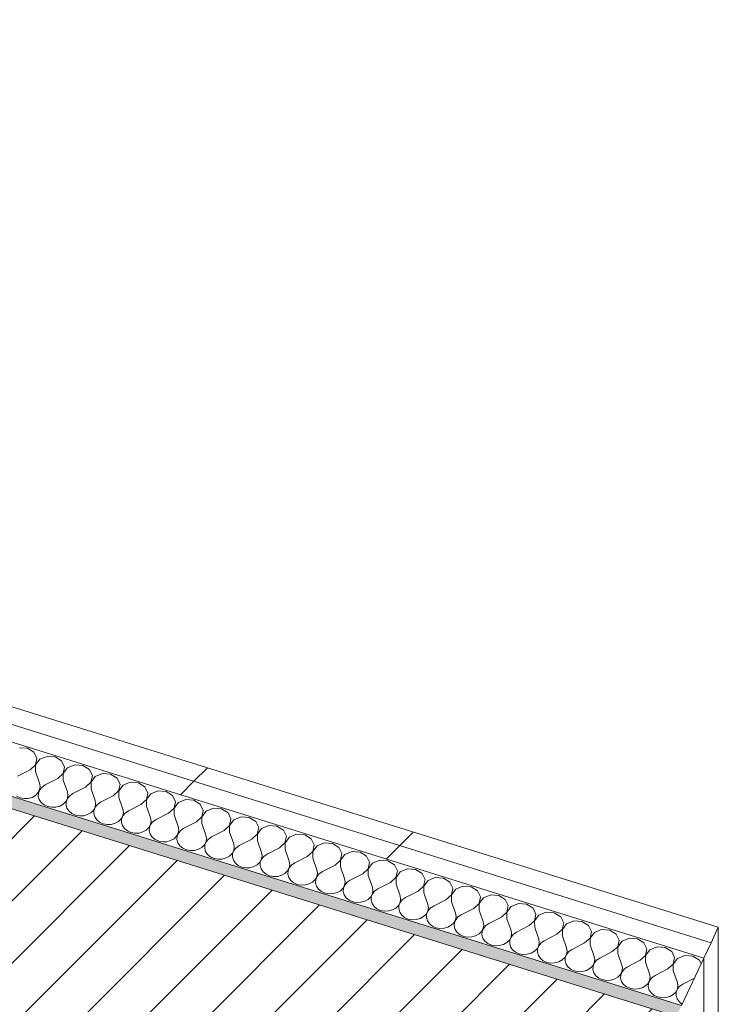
# Model space of a CAD drawing. Header units: millimetres. Extents: x -21126 to 28102, y -1237 to 9397.
# Tile 79 of 226: x -9607 to -9131, y 2494 to 3164. Entities that reach past the tile are written whole.
import ezdxf

# ---------------------------------------------------------------- set-up
doc = ezdxf.new("R2010")
doc.units = ezdxf.units.MM
doc.header["$MEASUREMENT"] = 0
doc.linetypes.add('Wipeout_Contour', pattern=[1000, 0, -1000])
doc.layers.add('12_FAÇ_Façana', color=7, linetype='Continuous')
doc.layers.add('Nuevo_08_E_Envans secs', color=7, linetype='Continuous')
for name, color, linetype, lineweight, true_color in [('12_FAÇ_Façana_Pluma_Nº__176', 7, 'Continuous', 15, 0x93a0c6), ('Nuevo_08_E_Envans secs_Pluma_Nº__102', 7, 'Continuous', 5, 0xcccccc), ('Nuevo_08_E_Envans secs_Pluma_Nº__177', 7, 'Continuous', 15, 0xf7e046)]:
    doc.layers.add(name, color=color, linetype=linetype, lineweight=lineweight, true_color=true_color)
for name, color, linetype, lineweight in [('12_FAÇ_Façana_Pluma_Nº__2', 8, 'Continuous', 5), ('12_FAÇ_Façana_Pluma_Nº__7', 7, 'Continuous', 5), ('Nuevo_08_E_Envans secs_Pluma_Nº__1', 7, 'Continuous', 5), ('Nuevo_08_E_Envans secs_Pluma_Nº__47', 7, 'Continuous', 20)]:
    doc.layers.add(name, color=color, linetype=linetype, lineweight=lineweight)
pattern_1 = [(45, (0, 0), (-183.848, 183.848), [195, -65]), (45, (7e-14, 183.85), (-183.848, 183.848), [195, -65])]

# ---------------------------------------------------------------- blocks, each defined once
blk = doc.blocks.new('Elem Sección_24_1')
at = {"layer": '12_FAÇ_Façana_Pluma_Nº__176', "linetype": 'Continuous', "lineweight": 0, "true_color": 0x495063}
blk.add_hatch(color=251, dxfattribs=at).paths.add_polyline_path([(-9159.89, 2485.53), (-9156.47, 2492.81), (-11227.58, 3139.62), (-11227.2, 3140.43), (-11322.33, 3170.14), (-11322.71, 3169.33), (-11334.6, 3173.05), (-11334.22, 3173.86), (-13272.69, 3779.25), (-13276.49, 3771.16)])
at = {"layer": '12_FAÇ_Façana_Pluma_Nº__2', "linetype": 'Continuous', "lineweight": 5}
h = blk.add_hatch(dxfattribs=at)
h.set_pattern_fill('Ceramic_0001', color=8, style=0, pattern_type=2)
h.set_pattern_definition([(45, (0, 0), (-21.213203, 21.213203), [])])
h.paths.add_polyline_path([(-9241.5, 2311.69), (-9159.89, 2485.53), (-13276.49, 3771.16), (-13358.1, 3597.33), (-13309.43, 3582.13), (-13231.61, 3747.88), (-12835.21, 3624.08), (-12913.03, 3458.33), (-12862.54, 3442.56), (-12784.72, 3608.31), (-12388.32, 3484.51), (-12466.14, 3318.76)])
at = {"layer": '12_FAÇ_Façana_Pluma_Nº__7', "color": 7, "linetype": 'Continuous', "lineweight": 5}
for p, q in [((-13276.49, 3771.16), (-9159.89, 2485.53)), ((-11227.58, 3139.62), (-9156.47, 2492.81))]:
    blk.add_line(p, q, dxfattribs=at)
blk = doc.blocks.new('*X127')
at = {"layer": 'Nuevo_08_E_Envans secs_Pluma_Nº__102', "color": 254, "linetype": 'Continuous', "lineweight": 5, "true_color": 0xcccccc}
for p, q in [((-9601.74, 2668.07), (-9607.25, 2668.47)), ((-9597.32, 2665.37), (-9601.74, 2668.07)), ((-9595.3, 2661.17), (-9597.32, 2665.37)), ((-9588.37, 2662.57), (-9593.31, 2660.55)), ((-9582.87, 2662.17), (-9588.37, 2662.57)), ((-9578.45, 2659.47), (-9582.87, 2662.17)), ((-9599.98, 2653.39), (-9596.28, 2656.74)), ((-9596.28, 2656.74), (-9595.3, 2661.17)), ((-9593.31, 2660.55), (-9596.21, 2656.72)), ((-9596.21, 2656.72), (-9596.2, 2652.21)), ((-9576.43, 2655.28), (-9578.45, 2659.47)), ((-9577.41, 2650.84), (-9576.43, 2655.28)), ((-9569.49, 2656.68), (-9574.43, 2654.66)), ((-9563.99, 2656.28), (-9569.49, 2656.68)), ((-9559.57, 2653.58), (-9563.99, 2656.28)), ((-9599.98, 2653.39), (-9608.53, 2649)), ((-9596.2, 2652.21), (-9593.43, 2644.28)), ((-9581.1, 2647.49), (-9577.41, 2650.84)), ((-9574.43, 2654.66), (-9577.33, 2650.82)), ((-9577.33, 2650.82), (-9577.33, 2646.31)), ((-9557.55, 2649.38), (-9559.57, 2653.58)), ((-9558.53, 2644.95), (-9557.55, 2649.38)), ((-9555.56, 2648.76), (-9558.46, 2644.93)), ((-9550.62, 2650.78), (-9555.56, 2648.76)), ((-9545.12, 2650.38), (-9550.62, 2650.78)), ((-9540.69, 2647.68), (-9545.12, 2650.38)), ((-9593.05, 2642.03), (-9593.43, 2644.28)), ((-9593.43, 2639.77), (-9593.05, 2642.03)), ((-9591.79, 2641.64), (-9593.35, 2639.75)), ((-9589.66, 2643.1), (-9591.79, 2641.64)), ((-9581.1, 2647.49), (-9589.66, 2643.1)), ((-9577.33, 2646.31), (-9574.56, 2638.39)), ((-9562.23, 2641.6), (-9570.78, 2637.21)), ((-9562.23, 2641.6), (-9558.53, 2644.95)), ((-9558.46, 2644.93), (-9558.45, 2640.42)), ((-9538.67, 2643.49), (-9540.69, 2647.68)), ((-9539.66, 2639.05), (-9538.67, 2643.49)), ((-9536.68, 2642.87), (-9539.58, 2639.03)), ((-9531.74, 2644.89), (-9536.68, 2642.87)), ((-9526.24, 2644.49), (-9531.74, 2644.89)), ((-9521.82, 2641.79), (-9526.24, 2644.49)), ((-9519.8, 2637.59), (-9521.82, 2641.79)), ((-9609.21, 2635.42), (-9606.77, 2634.32)), ((-9598.62, 2634.65), (-9596.33, 2635.94)), ((-9596.33, 2635.94), (-9594.55, 2637.69)), ((-9594.55, 2637.69), (-9593.43, 2639.77)), ((-9594.22, 2637.59), (-9594.33, 2635.32)), ((-9594.33, 2635.32), (-9593.68, 2633.1)), ((-9593.35, 2639.75), (-9594.22, 2637.59)), ((-9574.17, 2636.13), (-9574.56, 2638.39)), ((-9574.55, 2633.88), (-9574.17, 2636.13)), ((-9572.91, 2635.74), (-9574.48, 2633.86)), ((-9570.78, 2637.21), (-9572.91, 2635.74)), ((-9558.45, 2640.42), (-9555.68, 2632.49)), ((-9543.35, 2635.7), (-9551.91, 2631.31)), ((-9543.35, 2635.7), (-9539.66, 2639.05)), ((-9539.58, 2639.03), (-9539.57, 2634.52)), ((-9520.78, 2633.16), (-9519.8, 2637.59)), ((-9517.8, 2636.97), (-9520.7, 2633.13)), ((-9512.87, 2638.99), (-9517.8, 2636.97)), ((-9507.36, 2638.59), (-9512.87, 2638.99)), ((-9502.94, 2635.89), (-9507.36, 2638.59)), ((-9500.92, 2631.7), (-9502.94, 2635.89)), ((-9606.77, 2634.32), (-9604.05, 2633.81)), ((-9604.05, 2633.81), (-9601.27, 2633.92)), ((-9601.27, 2633.92), (-9598.62, 2634.65)), ((-9593.68, 2633.1), (-9592.31, 2631.12)), ((-9592.31, 2631.12), (-9590.33, 2629.52)), ((-9590.33, 2629.52), (-9587.89, 2628.42)), ((-9587.89, 2628.42), (-9585.17, 2627.91)), ((-9585.17, 2627.91), (-9582.39, 2628.02)), ((-9582.39, 2628.02), (-9579.75, 2628.75)), ((-9579.75, 2628.75), (-9577.45, 2630.04)), ((-9577.45, 2630.04), (-9575.67, 2631.8)), ((-9575.67, 2631.8), (-9574.55, 2633.88)), ((-9575.35, 2631.69), (-9575.46, 2629.42)), ((-9575.46, 2629.42), (-9574.81, 2627.21)), ((-9574.48, 2633.86), (-9575.35, 2631.69)), ((-9555.29, 2630.24), (-9555.68, 2632.49)), ((-9555.68, 2627.98), (-9555.29, 2630.24)), ((-9554.04, 2629.85), (-9555.6, 2627.96)), ((-9551.91, 2631.31), (-9554.04, 2629.85)), ((-9539.57, 2634.52), (-9536.8, 2626.6)), ((-9524.47, 2629.81), (-9533.03, 2625.42)), ((-9524.47, 2629.81), (-9520.78, 2633.16)), ((-9520.7, 2633.13), (-9520.7, 2628.63)), ((-9520.7, 2628.63), (-9517.93, 2620.7)), ((-9501.9, 2627.26), (-9500.92, 2631.7)), ((-9498.93, 2631.08), (-9501.83, 2627.24)), ((-9493.99, 2633.1), (-9498.93, 2631.08)), ((-9488.49, 2632.7), (-9493.99, 2633.1)), ((-9484.07, 2630), (-9488.49, 2632.7)), ((-9482.04, 2625.8), (-9484.07, 2630)), ((-9574.81, 2627.21), (-9573.44, 2625.23)), ((-9573.44, 2625.23), (-9571.46, 2623.63)), ((-9571.46, 2623.63), (-9569.02, 2622.53)), ((-9569.02, 2622.53), (-9566.3, 2622.02)), ((-9566.3, 2622.02), (-9563.51, 2622.13)), ((-9563.51, 2622.13), (-9560.87, 2622.86)), ((-9560.87, 2622.86), (-9558.57, 2624.15)), ((-9558.57, 2624.15), (-9556.8, 2625.9)), ((-9556.8, 2625.9), (-9555.68, 2627.98)), ((-9556.47, 2625.8), (-9556.58, 2623.53)), ((-9556.58, 2623.53), (-9555.93, 2621.31)), ((-9555.6, 2627.96), (-9556.47, 2625.8)), ((-9555.93, 2621.31), (-9554.56, 2619.33)), ((-9537.92, 2620.01), (-9536.8, 2622.09)), ((-9536.72, 2622.06), (-9537.59, 2619.9)), ((-9536.42, 2624.34), (-9536.8, 2626.6)), ((-9536.8, 2622.09), (-9536.42, 2624.34)), ((-9535.16, 2623.95), (-9536.72, 2622.06)), ((-9533.03, 2625.42), (-9535.16, 2623.95)), ((-9505.6, 2623.91), (-9514.15, 2619.52)), ((-9505.6, 2623.91), (-9501.9, 2627.26)), ((-9501.83, 2627.24), (-9501.82, 2622.73)), ((-9501.82, 2622.73), (-9499.05, 2614.8)), ((-9486.72, 2618.02), (-9483.03, 2621.37)), ((-9483.03, 2621.37), (-9482.04, 2625.8)), ((-9480.05, 2625.18), (-9482.95, 2621.34)), ((-9482.95, 2621.34), (-9482.95, 2616.84)), ((-9475.11, 2627.2), (-9480.05, 2625.18)), ((-9469.61, 2626.8), (-9475.11, 2627.2)), ((-9465.19, 2624.1), (-9469.61, 2626.8)), ((-9463.17, 2619.91), (-9465.19, 2624.1)), ((-9456.24, 2621.31), (-9461.18, 2619.29)), ((-9450.74, 2620.91), (-9456.24, 2621.31)), ((-9554.56, 2619.33), (-9552.58, 2617.73)), ((-9552.58, 2617.73), (-9550.14, 2616.63)), ((-9550.14, 2616.63), (-9547.42, 2616.12)), ((-9547.42, 2616.12), (-9544.64, 2616.23)), ((-9544.64, 2616.23), (-9542, 2616.96)), ((-9542, 2616.96), (-9539.7, 2618.25)), ((-9539.7, 2618.25), (-9537.92, 2620.01)), ((-9537.59, 2619.9), (-9537.71, 2617.63)), ((-9537.71, 2617.63), (-9537.05, 2615.42)), ((-9537.05, 2615.42), (-9535.68, 2613.44)), ((-9519.05, 2614.11), (-9517.92, 2616.19)), ((-9517.85, 2616.17), (-9518.72, 2614.01)), ((-9517.54, 2618.45), (-9517.93, 2620.7)), ((-9517.92, 2616.19), (-9517.54, 2618.45)), ((-9516.29, 2618.06), (-9517.85, 2616.17)), ((-9514.15, 2619.52), (-9516.29, 2618.06)), ((-9498.66, 2612.55), (-9499.05, 2614.8)), ((-9486.72, 2618.02), (-9495.28, 2613.63)), ((-9482.95, 2616.84), (-9480.18, 2608.91)), ((-9467.85, 2612.12), (-9464.15, 2615.47)), ((-9464.15, 2615.47), (-9463.17, 2619.91)), ((-9461.18, 2619.29), (-9464.08, 2615.45)), ((-9464.08, 2615.45), (-9464.07, 2610.94)), ((-9446.31, 2618.21), (-9450.74, 2620.91)), ((-9444.29, 2614.01), (-9446.31, 2618.21)), ((-9437.36, 2615.41), (-9442.3, 2613.39)), ((-9431.86, 2615.01), (-9437.36, 2615.41)), ((-9427.44, 2612.31), (-9431.86, 2615.01)), ((-9535.68, 2613.44), (-9533.7, 2611.84)), ((-9533.7, 2611.84), (-9531.26, 2610.74)), ((-9531.26, 2610.74), (-9528.55, 2610.23)), ((-9528.55, 2610.23), (-9525.76, 2610.34)), ((-9525.76, 2610.34), (-9523.12, 2611.07)), ((-9523.12, 2611.07), (-9520.82, 2612.36)), ((-9520.82, 2612.36), (-9519.05, 2614.11)), ((-9518.72, 2614.01), (-9518.83, 2611.74)), ((-9518.83, 2611.74), (-9518.18, 2609.52)), ((-9518.18, 2609.52), (-9516.81, 2607.54)), ((-9501.95, 2606.46), (-9500.17, 2608.22)), ((-9500.17, 2608.22), (-9499.05, 2610.3)), ((-9499.84, 2608.11), (-9499.95, 2605.84)), ((-9498.97, 2610.27), (-9499.84, 2608.11)), ((-9499.05, 2610.3), (-9498.66, 2612.55)), ((-9497.41, 2612.16), (-9498.97, 2610.27)), ((-9495.28, 2613.63), (-9497.41, 2612.16)), ((-9479.79, 2606.66), (-9480.18, 2608.91)), ((-9467.85, 2612.12), (-9476.4, 2607.73)), ((-9464.07, 2610.94), (-9461.3, 2603.01)), ((-9448.97, 2606.23), (-9445.28, 2609.58)), ((-9445.28, 2609.58), (-9444.29, 2614.01)), ((-9442.3, 2613.39), (-9445.2, 2609.55)), ((-9445.2, 2609.55), (-9445.19, 2605.05)), ((-9425.42, 2608.12), (-9427.44, 2612.31)), ((-9426.4, 2603.68), (-9425.42, 2608.12)), ((-9418.49, 2609.52), (-9423.42, 2607.5)), ((-9412.98, 2609.12), (-9418.49, 2609.52)), ((-9408.56, 2606.42), (-9412.98, 2609.12)), ((-9516.81, 2607.54), (-9514.83, 2605.94)), ((-9514.83, 2605.94), (-9512.39, 2604.84)), ((-9512.39, 2604.84), (-9509.67, 2604.33)), ((-9509.67, 2604.33), (-9506.88, 2604.44)), ((-9506.88, 2604.44), (-9504.24, 2605.17)), ((-9504.24, 2605.17), (-9501.95, 2606.46)), ((-9499.95, 2605.84), (-9499.3, 2603.63)), ((-9499.3, 2603.63), (-9497.93, 2601.65)), ((-9497.93, 2601.65), (-9495.95, 2600.05)), ((-9483.07, 2600.57), (-9481.29, 2602.32)), ((-9481.29, 2602.32), (-9480.17, 2604.4)), ((-9480.96, 2602.22), (-9481.08, 2599.95)), ((-9480.09, 2604.38), (-9480.96, 2602.22)), ((-9480.17, 2604.4), (-9479.79, 2606.66)), ((-9478.53, 2606.26), (-9480.09, 2604.38)), ((-9476.4, 2607.73), (-9478.53, 2606.26)), ((-9460.91, 2600.76), (-9461.3, 2603.01)), ((-9457.52, 2601.84), (-9459.66, 2600.37)), ((-9448.97, 2606.23), (-9457.52, 2601.84)), ((-9445.19, 2605.05), (-9442.42, 2597.12)), ((-9430.09, 2600.33), (-9426.4, 2603.68)), ((-9423.42, 2607.5), (-9426.32, 2603.66)), ((-9426.32, 2603.66), (-9426.32, 2599.15)), ((-9406.54, 2602.22), (-9408.56, 2606.42)), ((-9407.52, 2597.79), (-9406.54, 2602.22)), ((-9404.55, 2601.6), (-9407.45, 2597.76)), ((-9399.61, 2603.62), (-9404.55, 2601.6)), ((-9394.11, 2603.22), (-9399.61, 2603.62)), ((-9389.69, 2600.52), (-9394.11, 2603.22)), ((-9495.95, 2600.05), (-9493.51, 2598.95)), ((-9493.51, 2598.95), (-9490.79, 2598.43)), ((-9490.79, 2598.43), (-9488.01, 2598.55)), ((-9488.01, 2598.55), (-9485.37, 2599.28)), ((-9485.37, 2599.28), (-9483.07, 2600.57)), ((-9481.08, 2599.95), (-9480.43, 2597.73)), ((-9480.43, 2597.73), (-9479.06, 2595.75)), ((-9479.06, 2595.75), (-9477.08, 2594.15)), ((-9466.49, 2593.38), (-9464.19, 2594.67)), ((-9464.19, 2594.67), (-9462.42, 2596.43)), ((-9462.42, 2596.43), (-9461.29, 2598.51)), ((-9462.09, 2596.32), (-9462.2, 2594.05)), ((-9461.22, 2598.48), (-9462.09, 2596.32)), ((-9461.29, 2598.51), (-9460.91, 2600.76)), ((-9459.66, 2600.37), (-9461.22, 2598.48)), ((-9442.04, 2594.87), (-9442.42, 2597.12)), ((-9442.42, 2592.61), (-9442.04, 2594.87)), ((-9438.65, 2595.94), (-9440.78, 2594.47)), ((-9430.09, 2600.33), (-9438.65, 2595.94)), ((-9426.32, 2599.15), (-9423.55, 2591.22)), ((-9411.22, 2594.44), (-9407.52, 2597.79)), ((-9407.45, 2597.76), (-9407.44, 2593.26)), ((-9387.66, 2596.33), (-9389.69, 2600.52)), ((-9388.65, 2591.89), (-9387.66, 2596.33)), ((-9385.67, 2595.71), (-9388.57, 2591.87)), ((-9380.73, 2597.73), (-9385.67, 2595.71)), ((-9375.23, 2597.33), (-9380.73, 2597.73)), ((-9370.81, 2594.63), (-9375.23, 2597.33)), ((-9368.79, 2590.43), (-9370.81, 2594.63)), ((-9477.08, 2594.15), (-9474.63, 2593.05)), ((-9474.63, 2593.05), (-9471.92, 2592.54)), ((-9471.92, 2592.54), (-9469.13, 2592.65)), ((-9469.13, 2592.65), (-9466.49, 2593.38)), ((-9462.2, 2594.05), (-9461.55, 2591.84)), ((-9461.55, 2591.84), (-9460.18, 2589.86)), ((-9460.18, 2589.86), (-9458.2, 2588.26)), ((-9458.2, 2588.26), (-9455.76, 2587.16)), ((-9447.62, 2587.49), (-9445.32, 2588.78)), ((-9445.32, 2588.78), (-9443.54, 2590.53)), ((-9443.54, 2590.53), (-9442.42, 2592.61)), ((-9443.21, 2590.43), (-9443.33, 2588.15)), ((-9443.33, 2588.15), (-9442.67, 2585.94)), ((-9442.34, 2592.59), (-9443.21, 2590.43)), ((-9440.78, 2594.47), (-9442.34, 2592.59)), ((-9423.16, 2588.97), (-9423.55, 2591.22)), ((-9423.54, 2586.72), (-9423.16, 2588.97)), ((-9421.91, 2588.58), (-9423.47, 2586.69)), ((-9419.77, 2590.05), (-9421.91, 2588.58)), ((-9411.22, 2594.44), (-9419.77, 2590.05)), ((-9407.44, 2593.26), (-9404.67, 2585.33)), ((-9392.34, 2588.54), (-9400.9, 2584.15)), ((-9392.34, 2588.54), (-9388.65, 2591.89)), ((-9388.57, 2591.87), (-9388.57, 2587.36)), ((-9369.77, 2586), (-9368.79, 2590.43)), ((-9366.8, 2589.81), (-9369.69, 2585.97)), ((-9361.86, 2591.83), (-9366.8, 2589.81)), ((-9356.35, 2591.43), (-9361.86, 2591.83)), ((-9351.93, 2588.73), (-9356.35, 2591.43)), ((-9349.91, 2584.54), (-9351.93, 2588.73)), ((-9455.76, 2587.16), (-9453.04, 2586.64)), ((-9453.04, 2586.64), (-9450.26, 2586.76)), ((-9450.26, 2586.76), (-9447.62, 2587.49)), ((-9442.67, 2585.94), (-9441.3, 2583.96)), ((-9441.3, 2583.96), (-9439.32, 2582.36)), ((-9439.32, 2582.36), (-9436.88, 2581.26)), ((-9436.88, 2581.26), (-9434.17, 2580.75)), ((-9431.38, 2580.86), (-9428.74, 2581.59)), ((-9428.74, 2581.59), (-9426.44, 2582.88)), ((-9426.44, 2582.88), (-9424.66, 2584.64)), ((-9424.66, 2584.64), (-9423.54, 2586.72)), ((-9424.34, 2584.53), (-9424.45, 2582.26)), ((-9424.45, 2582.26), (-9423.8, 2580.05)), ((-9423.47, 2586.69), (-9424.34, 2584.53)), ((-9404.28, 2583.08), (-9404.67, 2585.33)), ((-9404.67, 2580.82), (-9404.28, 2583.08)), ((-9403.03, 2582.68), (-9404.59, 2580.8)), ((-9400.9, 2584.15), (-9403.03, 2582.68)), ((-9388.57, 2587.36), (-9385.8, 2579.43)), ((-9373.46, 2582.65), (-9382.02, 2578.26)), ((-9373.46, 2582.65), (-9369.77, 2586)), ((-9369.69, 2585.97), (-9369.69, 2581.47)), ((-9369.69, 2581.47), (-9366.92, 2573.54)), ((-9350.89, 2580.1), (-9349.91, 2584.54)), ((-9347.92, 2583.91), (-9350.82, 2580.08)), ((-9342.98, 2585.93), (-9347.92, 2583.91)), ((-9337.48, 2585.54), (-9342.98, 2585.93)), ((-9333.06, 2582.84), (-9337.48, 2585.54)), ((-9331.04, 2578.64), (-9333.06, 2582.84)), ((-9434.17, 2580.75), (-9431.38, 2580.86)), ((-9423.8, 2580.05), (-9422.43, 2578.07)), ((-9422.43, 2578.07), (-9420.45, 2576.47)), ((-9420.45, 2576.47), (-9418.01, 2575.37)), ((-9418.01, 2575.37), (-9415.29, 2574.85)), ((-9415.29, 2574.85), (-9412.5, 2574.97)), ((-9412.5, 2574.97), (-9409.86, 2575.7)), ((-9409.86, 2575.7), (-9407.57, 2576.99)), ((-9407.57, 2576.99), (-9405.79, 2578.74)), ((-9405.79, 2578.74), (-9404.67, 2580.82)), ((-9405.46, 2578.64), (-9405.57, 2576.36)), ((-9405.57, 2576.36), (-9404.92, 2574.15)), ((-9404.59, 2580.8), (-9405.46, 2578.64)), ((-9386.91, 2572.85), (-9385.79, 2574.93)), ((-9385.71, 2574.9), (-9386.58, 2572.74)), ((-9385.41, 2577.18), (-9385.8, 2579.43)), ((-9385.79, 2574.93), (-9385.41, 2577.18)), ((-9384.15, 2576.79), (-9385.71, 2574.9)), ((-9382.02, 2578.26), (-9384.15, 2576.79)), ((-9354.59, 2576.75), (-9363.14, 2572.36)), ((-9354.59, 2576.75), (-9350.89, 2580.1)), ((-9350.82, 2580.08), (-9350.81, 2575.57)), ((-9350.81, 2575.57), (-9348.04, 2567.64)), ((-9332.02, 2574.21), (-9331.04, 2578.64)), ((-9329.04, 2578.02), (-9331.94, 2574.18)), ((-9324.1, 2580.04), (-9329.04, 2578.02)), ((-9318.6, 2579.64), (-9324.1, 2580.04)), ((-9314.18, 2576.94), (-9318.6, 2579.64)), ((-9312.16, 2572.75), (-9314.18, 2576.94)), ((-9404.92, 2574.15), (-9403.55, 2572.17)), ((-9403.55, 2572.17), (-9401.57, 2570.57)), ((-9401.57, 2570.57), (-9399.13, 2569.47)), ((-9399.13, 2569.47), (-9396.41, 2568.96)), ((-9396.41, 2568.96), (-9393.63, 2569.07)), ((-9393.63, 2569.07), (-9390.99, 2569.8)), ((-9390.99, 2569.8), (-9388.69, 2571.09)), ((-9388.69, 2571.09), (-9386.91, 2572.85)), ((-9386.58, 2572.74), (-9386.7, 2570.47)), ((-9386.7, 2570.47), (-9386.04, 2568.26)), ((-9386.04, 2568.26), (-9384.68, 2566.28)), ((-9368.04, 2566.95), (-9366.91, 2569.03)), ((-9366.84, 2569.01), (-9367.71, 2566.85)), ((-9366.53, 2571.29), (-9366.92, 2573.54)), ((-9366.91, 2569.03), (-9366.53, 2571.29)), ((-9365.28, 2570.89), (-9366.84, 2569.01)), ((-9363.14, 2572.36), (-9365.28, 2570.89)), ((-9335.71, 2570.86), (-9344.27, 2566.46)), ((-9335.71, 2570.86), (-9332.02, 2574.21)), ((-9331.94, 2574.18), (-9331.94, 2569.68)), ((-9331.94, 2569.68), (-9329.17, 2561.75)), ((-9316.84, 2564.96), (-9313.14, 2568.31)), ((-9313.14, 2568.31), (-9312.16, 2572.75)), ((-9310.17, 2572.12), (-9313.07, 2568.29)), ((-9313.07, 2568.29), (-9313.06, 2563.78)), ((-9305.23, 2574.14), (-9310.17, 2572.12)), ((-9299.73, 2573.74), (-9305.23, 2574.14)), ((-9295.3, 2571.05), (-9299.73, 2573.74)), ((-9293.28, 2566.85), (-9295.3, 2571.05)), ((-9286.35, 2568.25), (-9291.29, 2566.23)), ((-9280.85, 2567.85), (-9286.35, 2568.25)), ((-9276.43, 2565.15), (-9280.85, 2567.85)), ((-9384.68, 2566.28), (-9382.7, 2564.68)), ((-9382.7, 2564.68), (-9380.25, 2563.58)), ((-9380.25, 2563.58), (-9377.54, 2563.06)), ((-9377.54, 2563.06), (-9374.75, 2563.18)), ((-9374.75, 2563.18), (-9372.11, 2563.91)), ((-9372.11, 2563.91), (-9369.81, 2565.2)), ((-9369.81, 2565.2), (-9368.04, 2566.95)), ((-9367.71, 2566.85), (-9367.82, 2564.57)), ((-9367.82, 2564.57), (-9367.17, 2562.36)), ((-9367.17, 2562.36), (-9365.8, 2560.38)), ((-9350.94, 2559.3), (-9349.16, 2561.06)), ((-9349.16, 2561.06), (-9348.04, 2563.14)), ((-9347.96, 2563.11), (-9348.83, 2560.95)), ((-9347.66, 2565.39), (-9348.04, 2567.64)), ((-9348.04, 2563.14), (-9347.66, 2565.39)), ((-9346.4, 2565), (-9347.96, 2563.11)), ((-9344.27, 2566.46), (-9346.4, 2565)), ((-9328.78, 2559.5), (-9329.17, 2561.75)), ((-9316.84, 2564.96), (-9325.39, 2560.57)), ((-9313.06, 2563.78), (-9310.29, 2555.85)), ((-9297.96, 2559.07), (-9294.27, 2562.42)), ((-9294.27, 2562.42), (-9293.28, 2566.85)), ((-9291.29, 2566.23), (-9294.19, 2562.39)), ((-9294.19, 2562.39), (-9294.19, 2557.89)), ((-9274.41, 2560.96), (-9276.43, 2565.15)), ((-9267.48, 2562.35), (-9272.41, 2560.33)), ((-9261.97, 2561.95), (-9267.48, 2562.35)), ((-9257.55, 2559.26), (-9261.97, 2561.95)), ((-9365.8, 2560.38), (-9363.82, 2558.78)), ((-9363.82, 2558.78), (-9361.38, 2557.68)), ((-9361.38, 2557.68), (-9358.66, 2557.17)), ((-9358.66, 2557.17), (-9355.88, 2557.28)), ((-9355.88, 2557.28), (-9353.23, 2558.01)), ((-9353.23, 2558.01), (-9350.94, 2559.3)), ((-9348.83, 2560.95), (-9348.94, 2558.68)), ((-9348.94, 2558.68), (-9348.29, 2556.47)), ((-9348.29, 2556.47), (-9346.92, 2554.49)), ((-9346.92, 2554.49), (-9344.94, 2552.88)), ((-9332.06, 2553.41), (-9330.28, 2555.16)), ((-9330.28, 2555.16), (-9329.16, 2557.24)), ((-9329.96, 2555.06), (-9330.07, 2552.78)), ((-9329.09, 2557.22), (-9329.96, 2555.06)), ((-9329.16, 2557.24), (-9328.78, 2559.5)), ((-9327.52, 2559.1), (-9329.09, 2557.22)), ((-9325.39, 2560.57), (-9327.52, 2559.1)), ((-9309.9, 2553.6), (-9310.29, 2555.85)), ((-9306.52, 2554.67), (-9308.65, 2553.21)), ((-9297.96, 2559.07), (-9306.52, 2554.67)), ((-9294.19, 2557.89), (-9291.41, 2549.96)), ((-9279.08, 2553.17), (-9275.39, 2556.52)), ((-9275.39, 2556.52), (-9274.41, 2560.96)), ((-9272.41, 2560.33), (-9275.31, 2556.5)), ((-9275.31, 2556.5), (-9275.31, 2551.99)), ((-9255.53, 2555.06), (-9257.55, 2559.26)), ((-9256.51, 2550.63), (-9255.53, 2555.06)), ((-9253.54, 2554.44), (-9256.44, 2550.6)), ((-9248.6, 2556.46), (-9253.54, 2554.44)), ((-9243.1, 2556.06), (-9248.6, 2556.46)), ((-9238.68, 2553.36), (-9243.1, 2556.06)), ((-9344.94, 2552.88), (-9342.5, 2551.79)), ((-9342.5, 2551.79), (-9339.78, 2551.27)), ((-9339.78, 2551.27), (-9337, 2551.39)), ((-9337, 2551.39), (-9334.36, 2552.12)), ((-9334.36, 2552.12), (-9332.06, 2553.41)), ((-9330.07, 2552.78), (-9329.42, 2550.57)), ((-9329.42, 2550.57), (-9328.05, 2548.59)), ((-9328.05, 2548.59), (-9326.07, 2546.99)), ((-9313.19, 2547.51), (-9311.41, 2549.26)), ((-9311.41, 2549.26), (-9310.29, 2551.35)), ((-9311.08, 2549.16), (-9311.19, 2546.89)), ((-9310.21, 2551.32), (-9311.08, 2549.16)), ((-9310.29, 2551.35), (-9309.9, 2553.6)), ((-9308.65, 2553.21), (-9310.21, 2551.32)), ((-9291.03, 2547.71), (-9291.41, 2549.96)), ((-9291.41, 2545.45), (-9291.03, 2547.71)), ((-9287.64, 2548.78), (-9289.77, 2547.31)), ((-9279.08, 2553.17), (-9287.64, 2548.78)), ((-9275.31, 2551.99), (-9272.54, 2544.06)), ((-9260.21, 2547.28), (-9256.51, 2550.63)), ((-9256.44, 2550.6), (-9256.43, 2546.1)), ((-9236.65, 2549.17), (-9238.68, 2553.36)), ((-9237.64, 2544.73), (-9236.65, 2549.17)), ((-9234.66, 2548.54), (-9237.56, 2544.71)), ((-9229.72, 2550.56), (-9234.66, 2548.54)), ((-9224.22, 2550.16), (-9229.72, 2550.56)), ((-9219.8, 2547.46), (-9224.22, 2550.16)), ((-9326.07, 2546.99), (-9323.63, 2545.89)), ((-9323.63, 2545.89), (-9320.91, 2545.38)), ((-9320.91, 2545.38), (-9318.12, 2545.49)), ((-9318.12, 2545.49), (-9315.48, 2546.22)), ((-9315.48, 2546.22), (-9313.19, 2547.51)), ((-9311.19, 2546.89), (-9310.54, 2544.68)), ((-9310.54, 2544.68), (-9309.17, 2542.7)), ((-9309.17, 2542.7), (-9307.19, 2541.09)), ((-9307.19, 2541.09), (-9304.75, 2540)), ((-9296.61, 2540.33), (-9294.31, 2541.62)), ((-9294.31, 2541.62), (-9292.53, 2543.37)), ((-9292.53, 2543.37), (-9291.41, 2545.45)), ((-9292.2, 2543.27), (-9292.32, 2540.99)), ((-9292.32, 2540.99), (-9291.66, 2538.78)), ((-9291.33, 2545.43), (-9292.2, 2543.27)), ((-9289.77, 2547.31), (-9291.33, 2545.43)), ((-9272.15, 2541.81), (-9272.54, 2544.06)), ((-9272.53, 2539.56), (-9272.15, 2541.81)), ((-9270.9, 2541.42), (-9272.46, 2539.53)), ((-9268.76, 2542.88), (-9270.9, 2541.42)), ((-9260.21, 2547.28), (-9268.76, 2542.88)), ((-9256.43, 2546.1), (-9253.66, 2538.17)), ((-9241.33, 2541.38), (-9249.89, 2536.99)), ((-9241.33, 2541.38), (-9237.64, 2544.73)), ((-9237.56, 2544.71), (-9237.56, 2540.2)), ((-9217.78, 2543.27), (-9219.8, 2547.46)), ((-9218.76, 2538.84), (-9217.78, 2543.27)), ((-9215.79, 2542.65), (-9218.69, 2538.81)), ((-9210.85, 2544.67), (-9215.79, 2542.65)), ((-9205.35, 2544.27), (-9210.85, 2544.67)), ((-9200.92, 2541.57), (-9205.35, 2544.27)), ((-9198.9, 2537.38), (-9200.92, 2541.57)), ((-9304.75, 2540), (-9302.03, 2539.48)), ((-9302.03, 2539.48), (-9299.25, 2539.6)), ((-9299.25, 2539.6), (-9296.61, 2540.33)), ((-9291.66, 2538.78), (-9290.3, 2536.8)), ((-9290.3, 2536.8), (-9288.31, 2535.2)), ((-9288.31, 2535.2), (-9285.87, 2534.1)), ((-9280.37, 2533.7), (-9277.73, 2534.43)), ((-9277.73, 2534.43), (-9275.43, 2535.72)), ((-9275.43, 2535.72), (-9273.66, 2537.47)), ((-9273.66, 2537.47), (-9272.53, 2539.56)), ((-9273.33, 2537.37), (-9273.44, 2535.1)), ((-9273.44, 2535.1), (-9272.79, 2532.89)), ((-9272.46, 2539.53), (-9273.33, 2537.37)), ((-9253.28, 2535.92), (-9253.66, 2538.17)), ((-9253.66, 2533.66), (-9253.28, 2535.92)), ((-9252.02, 2535.52), (-9253.58, 2533.64)), ((-9249.89, 2536.99), (-9252.02, 2535.52)), ((-9237.56, 2540.2), (-9234.79, 2532.27)), ((-9222.46, 2535.49), (-9231.01, 2531.09)), ((-9222.46, 2535.49), (-9218.76, 2538.84)), ((-9218.69, 2538.81), (-9218.68, 2534.31)), ((-9218.68, 2534.31), (-9215.91, 2526.38)), ((-9199.89, 2532.94), (-9198.9, 2537.38)), ((-9196.91, 2536.75), (-9199.81, 2532.92)), ((-9191.97, 2538.77), (-9196.91, 2536.75)), ((-9186.47, 2538.37), (-9191.97, 2538.77)), ((-9182.05, 2535.67), (-9186.47, 2538.37)), ((-9180.03, 2531.48), (-9182.05, 2535.67)), ((-9285.87, 2534.1), (-9283.16, 2533.59)), ((-9283.16, 2533.59), (-9280.37, 2533.7)), ((-9272.79, 2532.89), (-9271.42, 2530.91)), ((-9271.42, 2530.91), (-9269.44, 2529.3)), ((-9269.44, 2529.3), (-9267, 2528.21)), ((-9267, 2528.21), (-9264.28, 2527.69)), ((-9264.28, 2527.69), (-9261.5, 2527.81)), ((-9261.5, 2527.81), (-9258.85, 2528.54)), ((-9258.85, 2528.54), (-9256.56, 2529.83)), ((-9256.56, 2529.83), (-9254.78, 2531.58)), ((-9254.78, 2531.58), (-9253.66, 2533.66)), ((-9254.45, 2531.48), (-9254.56, 2529.2)), ((-9254.56, 2529.2), (-9253.91, 2526.99)), ((-9253.58, 2533.64), (-9254.45, 2531.48)), ((-9235.9, 2525.68), (-9234.78, 2527.77)), ((-9234.7, 2527.74), (-9235.58, 2525.58)), ((-9234.4, 2530.02), (-9234.79, 2532.27)), ((-9234.78, 2527.77), (-9234.4, 2530.02)), ((-9233.14, 2529.63), (-9234.7, 2527.74)), ((-9231.01, 2531.09), (-9233.14, 2529.63)), ((-9203.58, 2529.59), (-9212.13, 2525.2)), ((-9203.58, 2529.59), (-9199.89, 2532.94)), ((-9199.81, 2532.92), (-9199.8, 2528.41)), ((-9199.8, 2528.41), (-9197.03, 2520.48)), ((-9181.01, 2527.05), (-9180.03, 2531.48)), ((-9178.03, 2530.86), (-9180.93, 2527.02)), ((-9173.1, 2532.88), (-9178.03, 2530.86)), ((-9167.59, 2532.48), (-9173.1, 2532.88)), ((-9163.17, 2529.78), (-9167.59, 2532.48)), ((-9161.15, 2525.59), (-9163.17, 2529.78)), ((-9253.91, 2526.99), (-9252.54, 2525.01)), ((-9252.54, 2525.01), (-9250.56, 2523.41)), ((-9250.56, 2523.41), (-9248.12, 2522.31)), ((-9248.12, 2522.31), (-9245.4, 2521.8)), ((-9245.4, 2521.8), (-9242.62, 2521.91)), ((-9242.62, 2521.91), (-9239.98, 2522.64)), ((-9239.98, 2522.64), (-9237.68, 2523.93)), ((-9237.68, 2523.93), (-9235.9, 2525.68)), ((-9235.58, 2525.58), (-9235.69, 2523.31)), ((-9235.69, 2523.31), (-9235.04, 2521.1)), ((-9235.04, 2521.1), (-9233.67, 2519.12)), ((-9217.03, 2519.79), (-9215.91, 2521.87)), ((-9215.83, 2521.85), (-9216.7, 2519.69)), ((-9215.52, 2524.13), (-9215.91, 2526.38)), ((-9215.91, 2521.87), (-9215.52, 2524.13)), ((-9214.27, 2523.73), (-9215.83, 2521.85)), ((-9212.13, 2525.2), (-9214.27, 2523.73)), ((-9184.7, 2523.7), (-9193.26, 2519.3)), ((-9184.7, 2523.7), (-9181.01, 2527.05)), ((-9180.93, 2527.02), (-9180.93, 2522.52)), ((-9180.93, 2522.52), (-9178.16, 2514.59)), ((-9165.83, 2517.8), (-9162.13, 2521.15)), ((-9162.13, 2521.15), (-9161.15, 2525.59)), ((-9159.16, 2524.96), (-9162.06, 2521.13)), ((-9162.06, 2521.13), (-9162.05, 2516.62)), ((-9154.22, 2526.98), (-9159.16, 2524.96)), ((-9148.72, 2526.58), (-9154.22, 2526.98)), ((-9144.3, 2523.88), (-9148.72, 2526.58)), ((-9143.07, 2521.35), (-9144.3, 2523.88)), ((-9233.67, 2519.12), (-9231.69, 2517.51)), ((-9231.69, 2517.51), (-9229.24, 2516.42)), ((-9229.24, 2516.42), (-9226.53, 2515.9)), ((-9226.53, 2515.9), (-9223.74, 2516.02)), ((-9223.74, 2516.02), (-9221.1, 2516.75)), ((-9221.1, 2516.75), (-9218.8, 2518.04)), ((-9218.8, 2518.04), (-9217.03, 2519.79)), ((-9216.7, 2519.69), (-9216.81, 2517.41)), ((-9216.81, 2517.41), (-9216.16, 2515.2)), ((-9216.16, 2515.2), (-9214.79, 2513.22)), ((-9198.15, 2513.89), (-9197.03, 2515.98)), ((-9196.95, 2515.95), (-9197.82, 2513.79)), ((-9196.65, 2518.23), (-9197.03, 2520.48)), ((-9197.03, 2515.98), (-9196.65, 2518.23)), ((-9195.39, 2517.84), (-9196.95, 2515.95)), ((-9193.26, 2519.3), (-9195.39, 2517.84)), ((-9177.77, 2512.34), (-9178.16, 2514.59)), ((-9165.83, 2517.8), (-9174.38, 2513.41)), ((-9162.05, 2516.62), (-9159.28, 2508.69)), ((-9214.79, 2513.22), (-9212.81, 2511.62)), ((-9212.81, 2511.62), (-9210.37, 2510.52)), ((-9210.37, 2510.52), (-9207.65, 2510.01)), ((-9207.65, 2510.01), (-9204.87, 2510.12)), ((-9204.87, 2510.12), (-9202.23, 2510.85)), ((-9202.23, 2510.85), (-9199.93, 2512.14)), ((-9199.93, 2512.14), (-9198.15, 2513.89)), ((-9197.82, 2513.79), (-9197.94, 2511.52)), ((-9197.94, 2511.52), (-9197.28, 2509.31)), ((-9197.28, 2509.31), (-9195.91, 2507.33)), ((-9195.91, 2507.33), (-9193.93, 2505.72)), ((-9181.05, 2506.25), (-9179.28, 2508)), ((-9179.28, 2508), (-9178.15, 2510.08)), ((-9178.95, 2507.9), (-9179.06, 2505.62)), ((-9178.08, 2510.06), (-9178.95, 2507.9)), ((-9178.15, 2510.08), (-9177.77, 2512.34)), ((-9176.52, 2511.94), (-9178.08, 2510.06)), ((-9174.38, 2513.41), (-9176.52, 2511.94)), ((-9158.89, 2506.44), (-9159.28, 2508.69)), ((-9155.51, 2507.51), (-9157.64, 2506.05)), ((-9147.68, 2511.53), (-9155.51, 2507.51)), ((-9193.93, 2505.72), (-9191.49, 2504.63)), ((-9191.49, 2504.63), (-9188.78, 2504.11)), ((-9188.78, 2504.11), (-9185.99, 2504.23)), ((-9185.99, 2504.23), (-9183.35, 2504.96)), ((-9183.35, 2504.96), (-9181.05, 2506.25)), ((-9179.06, 2505.62), (-9178.41, 2503.41)), ((-9178.41, 2503.41), (-9177.04, 2501.43)), ((-9177.04, 2501.43), (-9175.06, 2499.83)), ((-9162.18, 2500.35), (-9160.4, 2502.1)), ((-9160.4, 2502.1), (-9159.28, 2504.19)), ((-9160.07, 2502), (-9160.18, 2499.73)), ((-9159.2, 2504.16), (-9160.07, 2502)), ((-9159.28, 2504.19), (-9158.89, 2506.44)), ((-9157.64, 2506.05), (-9159.2, 2504.16)), ((-9175.06, 2499.83), (-9172.62, 2498.73)), ((-9172.62, 2498.73), (-9169.9, 2498.22)), ((-9169.9, 2498.22), (-9167.11, 2498.33)), ((-9167.11, 2498.33), (-9164.47, 2499.06)), ((-9164.47, 2499.06), (-9162.18, 2500.35)), ((-9160.18, 2499.73), (-9159.53, 2497.52)), ((-9159.53, 2497.52), (-9158.16, 2495.53)), ((-9158.16, 2495.53), (-9156.18, 2493.93)), ((-9156.18, 2493.93), (-9155.99, 2493.85))]:
    blk.add_line(p, q, dxfattribs=at)
blk = doc.blocks.new('Elem Sección_100_1')
at = {"layer": 'Nuevo_08_E_Envans secs', "lineweight": 0}
blk.add_blockref('*X127', (0, 0), dxfattribs=at)
at = {"color": 254, "linetype": 'Wipeout_Contour', "lineweight": 0, "ltscale": 42206.709748}
blk.add_wipeout([(-11176.76, 3184.94), (-11181.69, 3174.43), (-9136.36, 2535.66), (-9131.42, 2546.17)], dxfattribs=at).dxf.layer = 'Nuevo_08_E_Envans secs'
at = {"layer": 'Nuevo_08_E_Envans secs_Pluma_Nº__177', "linetype": 'Continuous', "lineweight": 15, "true_color": 0xf7e046}
h = blk.add_hatch(dxfattribs=at)
h.set_pattern_fill('Panellat_HPL_0001', color=53, style=0, pattern_type=2)
h.set_pattern_definition(pattern_1)
h.paths.add_polyline_path([(-11176.76, 3184.94), (-11181.69, 3174.43), (-9136.36, 2535.66), (-9131.42, 2546.17)])
at = {"layer": 'Nuevo_08_E_Envans secs_Pluma_Nº__47', "color": 7, "linetype": 'Continuous', "lineweight": 20}
blk.add_line((-9131.42, 2546.17), (-9131.42, 2096.53), dxfattribs=at)
at = {"color": 254, "linetype": 'Wipeout_Contour', "lineweight": 0, "ltscale": 53864.55901}
blk.add_wipeout([(-11194.57, 3178.45), (-11199.51, 3167.94), (-9141.29, 2525.15), (-9136.36, 2535.66), (-11181.69, 3174.43)], dxfattribs=at).dxf.layer = 'Nuevo_08_E_Envans secs'
at = {"layer": 'Nuevo_08_E_Envans secs_Pluma_Nº__177', "linetype": 'Continuous', "lineweight": 15, "true_color": 0xf7e046}
h = blk.add_hatch(dxfattribs=at)
h.set_pattern_fill('Panellat_HPL_0001', color=53, style=0, pattern_type=2)
h.set_pattern_definition(pattern_1)
h.paths.add_polyline_path([(-11194.57, 3178.45), (-11199.51, 3167.94), (-9141.29, 2525.15), (-9136.36, 2535.66), (-11181.69, 3174.43)])
at = {"layer": 'Nuevo_08_E_Envans secs_Pluma_Nº__1', "color": 7, "linetype": 'Continuous', "lineweight": 5}
for p, q in [((-11176.76, 3184.94), (-9131.42, 2546.17)), ((-11181.69, 3174.43), (-9136.36, 2535.66))]:
    blk.add_line(p, q, dxfattribs=at)
at = {"layer": 'Nuevo_08_E_Envans secs_Pluma_Nº__1', "color": 7, "linetype": 'Continuous', "lineweight": 5, "flags": 128}
for points in [[(-11212.39, 3171.96), (-11199.51, 3167.94), (-9141.29, 2525.15)], [(-9131.42, 2546.17), (-9136.36, 2535.66), (-9141.29, 2525.15), (-9156.47, 2492.81)]]:
    blk.add_lwpolyline(points, dxfattribs=at)
at = {"layer": 'Nuevo_08_E_Envans secs_Pluma_Nº__47', "color": 7, "linetype": 'Continuous', "lineweight": 20}
blk.add_line((-9141.29, 2099.62), (-9141.29, 2525.15), dxfattribs=at)

msp = doc.modelspace()

# ---------------------------------------------------------------- block references
at = {"layer": '12_FAÇ_Façana', "lineweight": 0}
msp.add_blockref('Elem Sección_24_1', (0, 0), dxfattribs=at)

# ---------------------------------------------------------------- next in the draw order: block references
at = {"layer": 'Nuevo_08_E_Envans secs', "lineweight": 0}
msp.add_blockref('Elem Sección_100_1', (0, 0), dxfattribs=at)

doc.saveas('drawing.dxf')
